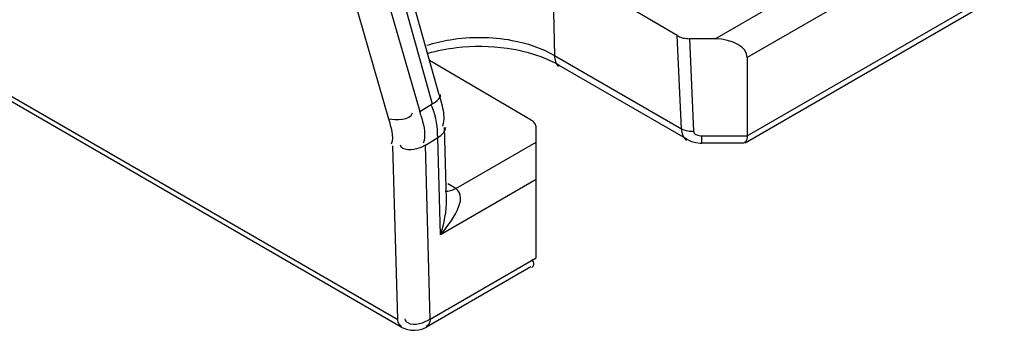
# Model space of a CAD drawing. Header units: inches. Extents: x 0 to 166, y 0 to 117.
# Tile 38 of 80: x 146.286 to 147.13, y 21.133 to 21.399. Entities that reach past the tile are written whole.
import ezdxf

# ---------------------------------------------------------------- set-up
doc = ezdxf.new("R2010")
doc.units = ezdxf.units.IN
doc.header["$LTSCALE"] = 9.105315
doc.header["$MEASUREMENT"] = 0
doc.layers.get('0').update_dxf_attribs({"linetype": 'CONTINUOUS'})

msp = doc.modelspace()

# ---------------------------------------------------------------- linework, layer by layer
at = {"color": 7, "linetype": 'CONTINUOUS'}
for p, q in [((146.33577, 22.41045), (146.63992, 21.32705)), ((146.29069, 22.39301), (146.60233, 21.31421)), ((146.31757, 22.39928), (146.62921, 21.32048)), ((146.64591, 21.33464), (146.36041, 22.35162)), ((145.66621, 21.68735), (146.61027, 21.14231)), ((146.61335, 21.13591), (145.66763, 21.68191)), ((146.74284, 21.44824), (146.74467, 21.36852)), ((146.8498, 21.38543), (146.74291, 21.44822)), ((146.88226, 21.3827), (146.95312, 21.4236)), ((146.90986, 21.29958), (147.13026, 21.42682)), ((146.90817, 21.29361), (147.1272, 21.42006)), ((146.99371, 21.41504), (146.90986, 21.36662)), ((146.85352, 21.30567), (146.84987, 21.3854)), ((146.88226, 21.3827), (146.86036, 21.38281)), ((146.86036, 21.38281), (146.86395, 21.30349)), ((146.72455, 21.31304), (146.63763, 21.36412)), ((146.74467, 21.36852), (146.85352, 21.30567)), ((146.90986, 21.36662), (146.90986, 21.29958)), ((146.85869, 21.29645), (146.74873, 21.35993)), ((146.64591, 21.33464), (146.64837, 21.32524)), ((146.62921, 21.32048), (146.63992, 21.32705)), ((146.64926, 21.31038), (146.64864, 21.30802)), ((146.65206, 21.24534), (146.65036, 21.30675)), ((146.72891, 21.19511), (146.72891, 21.30692)), ((146.63283, 21.29553), (146.6322, 21.2934)), ((146.63397, 21.29164), (146.6446, 21.29816)), ((146.64692, 21.21481), (146.6446, 21.29816)), ((146.87091, 21.29958), (146.90986, 21.29958)), ((146.87091, 21.29334), (146.87091, 21.29958)), ((146.61027, 21.14231), (146.60614, 21.29114)), ((146.63811, 21.14268), (146.63397, 21.29164)), ((146.66009, 21.25443), (146.72891, 21.29416)), ((146.9072, 21.29334), (146.87091, 21.29334)), ((146.90791, 21.29418), (146.90715, 21.29392)), ((146.72891, 21.26215), (146.64692, 21.21481)), ((146.66009, 21.25443), (146.65327, 21.25865)), ((146.63811, 21.14268), (146.72891, 21.19511)), ((146.72448, 21.18755), (146.63505, 21.13592)), ((146.61703, 21.14171), (146.61668, 21.14285)), ((146.63174, 21.1344), (146.63505, 21.13592)), ((146.62828, 21.13348), (146.63174, 21.1344))]:
    msp.add_line(p, q, dxfattribs=at)
for points in [[(146.8498, 21.38543), (146.85084, 21.38488), (146.85191, 21.3844), (146.85301, 21.38398), (146.85413, 21.38363), (146.85528, 21.38335), (146.85648, 21.38313), (146.85773, 21.38296), (146.85902, 21.38285), (146.86036, 21.38281)], [(146.72891, 21.30692), (146.72884, 21.30769), (146.72867, 21.30845), (146.72839, 21.30918), (146.72802, 21.30988), (146.72754, 21.31055), (146.72695, 21.31121), (146.72625, 21.31185), (146.72543, 21.31248), (146.7245, 21.31309)], [(146.85352, 21.30567), (146.85447, 21.3052), (146.85549, 21.30478), (146.85657, 21.30441), (146.85772, 21.3041), (146.85891, 21.30385), (146.86013, 21.30367), (146.86139, 21.30354), (146.86267, 21.30348), (146.86395, 21.30349)], [(146.85864, 21.29647), (146.86209, 21.29487), (146.86571, 21.29385), (146.86945, 21.29338), (146.87091, 21.29334)], [(146.86395, 21.30349), (146.86416, 21.30273), (146.86452, 21.30204), (146.86504, 21.30144), (146.86575, 21.30089), (146.86663, 21.30043), (146.86759, 21.30006), (146.86861, 21.2998), (146.86972, 21.29964), (146.87091, 21.29958)], [(146.61335, 21.13591), (146.61468, 21.13521), (146.6179, 21.13399), (146.62143, 21.13328), (146.62487, 21.13312), (146.62828, 21.13348)]]:
    msp.add_lwpolyline(points, dxfattribs=at)
for centre, radius, start, end in [((146.68018, 21.20632), 0.16972, 81.92612, 96.6172), ((146.59447, 21.30326), 0.04985, 24.04062, 27.81155), ((146.15204, 21.18214), 0.49682, 15.76649, 16.16713)]:
    msp.add_arc(centre, radius, start, end, dxfattribs=at)
msp.add_ellipse((146.88202, 21.36662), major_axis=(0.02784, 0), ratio=0.577354, start_param=-0.000002, end_param=1.562068, dxfattribs=at)
for points in [[(146.63531, 21.37712), (146.64177, 21.37923), (146.64843, 21.38081), (146.65514, 21.38191)], [(146.65514, 21.38191), (146.6726, 21.38479), (146.69083, 21.38463), (146.70823, 21.38139)], [(146.70823, 21.38139), (146.72089, 21.37903), (146.73351, 21.37496), (146.74467, 21.36852)], [(146.66062, 21.37491), (146.65228, 21.37395), (146.64398, 21.37234), (146.63592, 21.37001)], [(146.73313, 21.36715), (146.72376, 21.37062), (146.71391, 21.37295), (146.70401, 21.37436)], [(146.74873, 21.35993), (146.74377, 21.36279), (146.73851, 21.36516), (146.73313, 21.36715)], [(146.6446, 21.29816), (146.64436, 21.30677), (146.6435, 21.31571), (146.64, 21.32357)], [(146.60233, 21.31421), (146.60934, 21.31298), (146.62063, 21.31264), (146.62305, 21.31933)], [(146.60233, 21.31421), (146.60434, 21.30723), (146.6073, 21.29934), (146.60473, 21.29254)], [(146.63016, 21.31714), (146.63213, 21.31015), (146.63438, 21.30262), (146.63283, 21.29553)], [(146.6285, 21.28908), (146.62343, 21.28724), (146.61362, 21.28643), (146.61255, 21.29171)], [(146.64692, 21.21481), (146.65598, 21.22537), (146.67159, 21.24659), (146.66009, 21.25443)], [(146.64692, 21.21481), (146.65017, 21.22464), (146.65228, 21.23508), (146.65211, 21.24542)], [(146.63811, 21.14268), (146.63261, 21.13936), (146.62467, 21.1362), (146.6191, 21.13941)]]:
    msp.add_open_spline(points, degree=3, dxfattribs=at)
for points, knots in [([(146.74466, 21.36852), (146.7447, 21.36664), (146.74523, 21.36326), (146.74684, 21.35984), (146.74815, 21.35897)], [0, 0, 0, 0, 0.544375, 1, 1, 1, 1]), ([(146.63992, 21.32705), (146.64194, 21.32827), (146.64447, 21.32952), (146.64764, 21.33419), (146.64665, 21.33493)], [0, 0, 0, 0, 0.654871, 1, 1, 1, 1]), ([(146.64837, 21.32524), (146.64894, 21.32271), (146.64982, 21.31779), (146.64972, 21.31273), (146.64926, 21.31038)], [0, 0, 0, 0, 0.518893, 1, 1, 1, 1]), ([(146.6446, 21.29816), (146.64637, 21.29925), (146.64924, 21.30157), (146.65159, 21.3051), (146.65149, 21.30679)], [0, 0, 0, 0, 0.551796, 1, 1, 1, 1]), ([(146.85352, 21.30567), (146.85359, 21.30373), (146.85434, 21.30005), (146.85644, 21.29665), (146.85793, 21.29567)], [0, 0, 0, 0, 0.520388, 1, 1, 1, 1]), ([(146.90986, 21.29958), (146.90986, 21.29838), (146.9097, 21.2964), (146.90858, 21.29456), (146.90791, 21.29418)], [0, 0, 0, 0, 0.606138, 1, 1, 1, 1]), ([(146.63397, 21.29164), (146.63317, 21.29115), (146.63138, 21.29021), (146.62951, 21.28944), (146.6285, 21.28908)], [0, 0, 0, 0, 0.465229, 1, 1, 1, 1]), ([(146.6601, 21.25443), (146.65861, 21.25358), (146.65566, 21.25233), (146.65235, 21.25177), (146.65087, 21.25205)], [0, 0, 0, 0, 0.531339, 1, 1, 1, 1]), ([(146.72518, 21.18689), (146.72608, 21.18736), (146.72796, 21.18981), (146.7263, 21.19242), (146.72543, 21.19369)], [0, 0, 0, 0, 0.397588, 1, 1, 1, 1]), ([(146.61362, 21.13643), (146.61266, 21.13698), (146.61091, 21.13871), (146.61031, 21.14108), (146.61027, 21.14231)], [0, 0, 0, 0, 0.475138, 1, 1, 1, 1]), ([(146.6191, 21.13941), (146.61865, 21.13967), (146.61781, 21.14033), (146.61724, 21.14123), (146.61703, 21.14171)], [0, 0, 0, 0, 0.493587, 1, 1, 1, 1]), ([(146.63811, 21.14268), (146.63811, 21.1414), (146.63755, 21.1389), (146.63575, 21.13706), (146.63475, 21.13648)], [0, 0, 0, 0, 0.526297, 1, 1, 1, 1])]:
    msp.add_open_spline(points, degree=3, knots=knots, dxfattribs=at)

doc.saveas('drawing.dxf')
